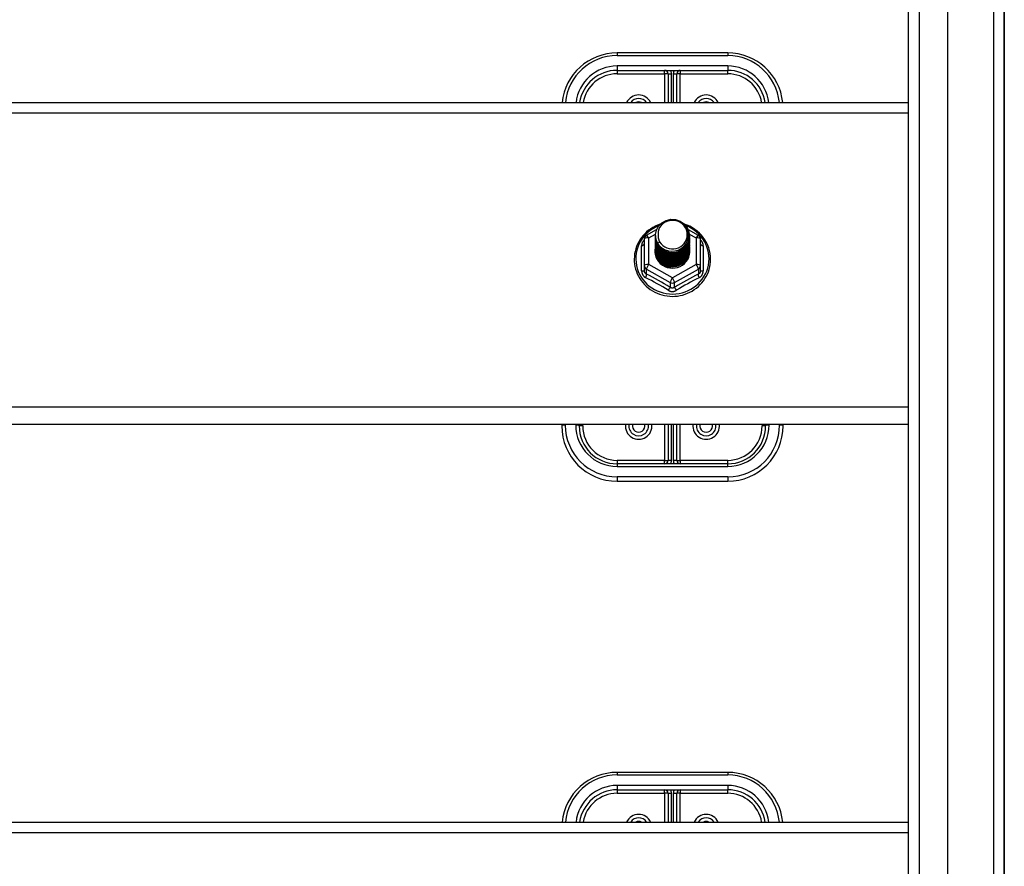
# Model space of a CAD drawing. Header units: inches. Extents: x 80 to 200, y 57 to 89.
# Tile 34 of 63: x 131 to 140, y 65 to 73. Entities that reach past the tile are written whole.
import ezdxf

# ---------------------------------------------------------------- set-up
doc = ezdxf.new("R2010")
doc.units = ezdxf.units.IN
doc.header["$MEASUREMENT"] = 0
doc.layers.add('Visible Edges(ANSI)', color=7, linetype='Continuous', lineweight=25)
doc.layers.add('Visible Tangent Edges(ANSI)', color=7, linetype='Continuous', lineweight=25)

msp = doc.modelspace()

# ---------------------------------------------------------------- linework, layer by layer
at = {"layer": 'Visible Edges(ANSI)'}
for p, q in [((139.5779, 58.377), (139.5779, 86.9597)), ((140.0897, 86.7943), (140.0897, 58.5423)), ((140.0897, 58.5423), (140.0897, 86.7943)), ((139.2236, 58.5655), (139.2236, 86.7712)), ((137.5897, 72.6654), (136.5897, 72.6654)), ((136.5897, 72.5079), (137.5897, 72.5079)), ((137.0503, 72.4764), (137.0503, 72.2168)), ((137.1291, 72.2168), (137.1291, 72.4764)), ((105.0897, 72.2168), (139.2236, 72.2168)), ((136.856, 71.0184), (136.946, 71.0687)), ((137.2309, 71.0701), (137.3235, 71.0184)), ((136.8358, 70.984), (136.8358, 70.7445)), ((136.9362, 71.0168), (136.9362, 71.0172)), ((136.9362, 71.0042), (136.9362, 71.0046)), ((136.9362, 70.9917), (136.9362, 70.9921)), ((136.9362, 70.9791), (136.9362, 70.9796)), ((136.9362, 70.9666), (136.9362, 70.967)), ((136.9362, 70.9541), (136.9362, 70.9545)), ((136.9362, 70.9415), (136.9362, 70.9419)), ((137.2433, 71.0105), (137.2433, 71.0109)), ((137.2433, 70.9979), (137.2433, 70.9984)), ((137.2433, 70.9854), (137.2433, 70.9858)), ((137.2433, 70.9729), (137.2433, 70.9733)), ((137.2433, 70.9603), (137.2433, 70.9607)), ((137.2433, 70.9478), (137.2433, 70.9482)), ((137.2433, 70.9353), (137.2433, 70.9357)), ((137.3436, 70.7445), (137.3436, 70.984)), ((136.9362, 70.929), (136.9362, 70.9294)), ((136.9362, 70.9164), (136.9362, 70.9169)), ((136.9362, 70.9039), (136.9362, 70.9043)), ((136.9362, 70.8914), (136.9362, 70.8918)), ((136.9362, 70.8788), (136.9362, 70.8792)), ((137.2433, 70.9227), (137.2433, 70.9231)), ((137.2433, 70.9102), (137.2433, 70.9106)), ((137.2433, 70.8976), (137.2433, 70.8981)), ((137.2433, 70.8851), (137.2433, 70.8855)), ((136.8358, 70.7445), (136.8358, 70.6996)), ((137.0713, 70.7305), (137.07, 70.723)), ((137.3436, 70.6996), (137.3436, 70.7445)), ((139.2236, 69.3076), (105.0897, 69.3076)), ((136.0897, 69.3076), (136.0897, 69.2953)), ((136.2472, 69.2953), (136.2472, 69.3076)), ((137.0503, 69.3076), (137.0503, 68.9843)), ((137.1291, 68.9843), (137.1291, 69.3076)), ((137.9322, 69.3076), (137.9322, 69.2953)), ((138.0897, 69.2953), (138.0897, 69.3076)), ((137.5897, 68.9528), (136.5897, 68.9528)), ((136.5897, 68.7953), (137.5897, 68.7953)), ((137.5897, 66.1654), (136.5897, 66.1654)), ((136.5897, 66.0079), (137.5897, 66.0079)), ((137.0503, 65.9764), (137.0503, 65.7168)), ((137.1291, 65.7168), (137.1291, 65.9764)), ((105.0897, 65.7168), (139.2236, 65.7168))]:
    msp.add_line(p, q, dxfattribs=at)
at = {"layer": 'Visible Edges(ANSI)', "flags": 128}
for points in [[(136.9778, 71.1173), (136.9558, 71.1092), (136.9344, 71.0996), (136.9137, 71.0886), (136.8938, 71.0763), (136.8748, 71.0626), (136.8569, 71.0478), (136.84, 71.0317), (136.8243, 71.0146), (136.8098, 70.9965), (136.7966, 70.9775), (136.7848, 70.9576), (136.7745, 70.937), (136.7656, 70.9157), (136.7582, 70.8939), (136.7524, 70.8716), (136.7482, 70.849), (136.7456, 70.8262), (136.7446, 70.8033), (136.7452, 70.7803), (136.7475, 70.7575), (136.7513, 70.7348), (136.7568, 70.7125), (136.7638, 70.6905), (136.7724, 70.6691), (136.7824, 70.6484), (136.7939, 70.6283), (136.8068, 70.6091), (136.821, 70.5908), (136.8364, 70.5734), (136.8531, 70.5572), (136.8708, 70.542), (136.8895, 70.5281), (136.9092, 70.5155), (136.9297, 70.5042), (136.951, 70.4943), (136.9729, 70.4859), (136.9953, 70.4789), (137.0182, 70.4734), (137.0414, 70.4694), (137.0649, 70.467), (137.0884, 70.4661), (137.112, 70.4668), (137.1354, 70.4691), (137.1587, 70.4729), (137.1816, 70.4782), (137.2041, 70.485), (137.226, 70.4933), (137.2474, 70.5031), (137.268, 70.5142), (137.2878, 70.5267), (137.3066, 70.5405), (137.3245, 70.5554), (137.3412, 70.5716), (137.3568, 70.5888), (137.3712, 70.607), (137.3842, 70.6262), (137.3958, 70.6461), (137.406, 70.6668), (137.4147, 70.6882), (137.4219, 70.71), (137.4276, 70.7323), (137.4316, 70.755), (137.4341, 70.7778), (137.4349, 70.8008)], [(136.9571, 70.9434), (136.9407, 70.982), (136.9363, 71.0235), (136.9444, 71.0644), (136.9642, 71.1015), (136.9942, 71.1317), (137.032, 71.1524), (137.0744, 71.162), (137.118, 71.1596), (137.1594, 71.1454), (137.1951, 71.1205), (137.2223, 71.0869), (137.2387, 71.0471), (137.2431, 71.0045), (137.2351, 70.9624), (137.2153, 70.9242), (137.1853, 70.8929), (137.1476, 70.871), (137.1052, 70.8602), (137.0615, 70.8614), (137.0202, 70.8745), (136.9844, 70.8982), (136.9572, 70.9307), (136.9407, 70.9692), (136.9363, 71.0107)], [(136.9757, 70.9188), (136.9984, 70.9), (137.0246, 70.8858), (137.0532, 70.8769), (137.0831, 70.8737), (137.113, 70.8763), (137.1419, 70.8846), (137.1685, 70.8984), (137.1917, 70.9171), (137.2105, 70.9399), (137.2242, 70.966), (137.232, 70.9943), (137.2337, 71.0235), (137.2292, 71.0524), (137.2185, 71.0798), (137.2022, 71.1044), (137.1809, 71.1251), (137.1557, 71.141), (137.1275, 71.1513), (137.0978, 71.1555), (137.0679, 71.1535), (137.0392, 71.1452), (137.0132, 71.131), (136.991, 71.1117), (136.9739, 71.0881)], [(137.4349, 70.8008), (137.4338, 70.827), (137.4306, 70.8531), (137.4253, 70.8789), (137.418, 70.9042), (137.4086, 70.9289), (137.3972, 70.9528), (137.384, 70.9757), (137.3689, 70.9975), (137.3522, 71.0181), (137.3338, 71.0374), (137.3139, 71.0552), (137.2927, 71.0714), (137.2702, 71.086), (137.2467, 71.0988), (137.2221, 71.1098), (137.1968, 71.1189)], [(136.9739, 71.0881), (136.9726, 71.0856), (136.9714, 71.083), (136.9702, 71.0805), (136.9691, 71.0779), (136.9681, 71.0753), (136.9671, 71.0726), (136.9662, 71.07), (136.9653, 71.0673), (136.9645, 71.0646), (136.9637, 71.0619), (136.9631, 71.0591), (136.9624, 71.0564), (136.9619, 71.0536), (136.9614, 71.0509), (136.961, 71.0481), (136.9606, 71.0453), (136.9603, 71.0425), (136.9601, 71.0397), (136.9599, 71.0369), (136.9598, 71.0341), (136.9597, 71.0313), (136.9598, 71.0285), (136.9598, 71.0257), (136.96, 71.0229)], [(136.96, 71.0229), (136.9599, 71.0201), (136.9598, 71.0173), (136.9598, 71.0145), (136.9598, 71.0117), (136.96, 71.0089), (136.9601, 71.0061), (136.9604, 71.0033), (136.9607, 71.0005), (136.9611, 70.9978), (136.9615, 70.995), (136.962, 70.9922), (136.9626, 70.9895), (136.9632, 70.9867), (136.9639, 70.984), (136.9647, 70.9813), (136.9655, 70.9786), (136.9664, 70.9759), (136.9673, 70.9733), (136.9683, 70.9706), (136.9694, 70.968), (136.9705, 70.9654), (136.9717, 70.9629), (136.9729, 70.9603), (136.9742, 70.9578)], [(136.9362, 71.0168), (136.9362, 71.0123), (136.9365, 71.0078), (136.9368, 71.0033), (136.9373, 70.9989), (136.938, 70.9945), (136.9387, 70.99), (136.9397, 70.9856), (136.9407, 70.9813), (136.9419, 70.977), (136.9433, 70.9727), (136.9448, 70.9684), (136.9464, 70.9642), (136.9481, 70.9601), (136.95, 70.956), (136.952, 70.9519), (136.9542, 70.948), (136.9564, 70.944), (136.9588, 70.9402), (136.9614, 70.9364), (136.964, 70.9327), (136.9667, 70.9291), (136.9696, 70.9256), (136.9726, 70.9221), (136.9757, 70.9188)], [(136.9362, 71.0042), (136.9375, 70.9851), (136.9414, 70.9663), (136.9479, 70.9482), (136.9567, 70.931), (136.9679, 70.9151), (136.9811, 70.9008), (136.9962, 70.8883), (137.0129, 70.8777), (137.031, 70.8694), (137.05, 70.8634), (137.0697, 70.8599), (137.0897, 70.8589), (137.1098, 70.8604), (137.1295, 70.8645), (137.1485, 70.871), (137.1665, 70.8798), (137.1832, 70.8909), (137.1983, 70.9039), (137.2115, 70.9188), (137.2227, 70.9352), (137.2316, 70.9529), (137.238, 70.9715), (137.2419, 70.9908), (137.2433, 71.0105)], [(136.9362, 70.9917), (136.9375, 70.9726), (136.9414, 70.9538), (136.9479, 70.9356), (136.9567, 70.9185), (136.9679, 70.9026), (136.9811, 70.8883), (136.9962, 70.8757), (137.0129, 70.8652), (137.031, 70.8569), (137.05, 70.8509), (137.0697, 70.8473), (137.0897, 70.8463), (137.1098, 70.8479), (137.1295, 70.8519), (137.1485, 70.8584), (137.1665, 70.8673), (137.1832, 70.8783), (137.1983, 70.8914), (137.2115, 70.9063), (137.2227, 70.9227), (137.2316, 70.9403), (137.238, 70.959), (137.2419, 70.9783), (137.2433, 70.9979)], [(136.9362, 70.9791), (136.9375, 70.96), (136.9414, 70.9412), (136.9479, 70.9231), (136.9567, 70.9059), (136.9679, 70.8901), (136.9811, 70.8757), (136.9962, 70.8632), (137.0129, 70.8526), (137.031, 70.8443), (137.05, 70.8383), (137.0697, 70.8348), (137.0897, 70.8338), (137.1098, 70.8353), (137.1295, 70.8394), (137.1485, 70.8459), (137.1665, 70.8547), (137.1832, 70.8658), (137.1983, 70.8789), (137.2115, 70.8937), (137.2227, 70.9101), (137.2316, 70.9278), (137.238, 70.9465), (137.2419, 70.9658), (137.2433, 70.9854)], [(136.9362, 70.9666), (136.9375, 70.9475), (136.9414, 70.9287), (136.9479, 70.9106), (136.9567, 70.8934), (136.9679, 70.8775), (136.9811, 70.8632), (136.9962, 70.8506), (137.0129, 70.8401), (137.031, 70.8318), (137.05, 70.8258), (137.0697, 70.8223), (137.0897, 70.8213), (137.1098, 70.8228), (137.1295, 70.8268), (137.1485, 70.8333), (137.1665, 70.8422), (137.1832, 70.8533), (137.1983, 70.8663), (137.2115, 70.8812), (137.2227, 70.8976), (137.2316, 70.9153), (137.238, 70.9339), (137.2419, 70.9532), (137.2433, 70.9729)], [(136.9362, 70.9541), (136.9375, 70.9349), (136.9414, 70.9162), (136.9479, 70.898), (136.9567, 70.8809), (136.9679, 70.865), (136.9811, 70.8506), (136.9962, 70.8381), (137.0129, 70.8276), (137.031, 70.8192), (137.05, 70.8133), (137.0697, 70.8097), (137.0897, 70.8087), (137.1098, 70.8103), (137.1295, 70.8143), (137.1485, 70.8208), (137.1665, 70.8297), (137.1832, 70.8407), (137.1983, 70.8538), (137.2115, 70.8686), (137.2227, 70.8851), (137.2316, 70.9027), (137.238, 70.9214), (137.2419, 70.9407), (137.2433, 70.9603)], [(136.9362, 70.9415), (136.9375, 70.9224), (136.9414, 70.9036), (136.9479, 70.8855), (136.9567, 70.8683), (136.9679, 70.8524), (136.9811, 70.8381), (136.9962, 70.8256), (137.0129, 70.815), (137.031, 70.8067), (137.05, 70.8007), (137.0697, 70.7972), (137.0897, 70.7962), (137.1098, 70.7977), (137.1295, 70.8018), (137.1485, 70.8083), (137.1665, 70.8171), (137.1832, 70.8282), (137.1983, 70.8412), (137.2115, 70.8561), (137.2227, 70.8725), (137.2316, 70.8902), (137.238, 70.9088), (137.2419, 70.9282), (137.2433, 70.9478)], [(136.9362, 70.929), (136.9375, 70.9099), (136.9414, 70.8911), (136.9479, 70.873), (136.9567, 70.8558), (136.9679, 70.8399), (136.9811, 70.8256), (136.9962, 70.813), (137.0129, 70.8025), (137.031, 70.7942), (137.05, 70.7882), (137.0697, 70.7847), (137.0897, 70.7836), (137.1098, 70.7852), (137.1295, 70.7892), (137.1485, 70.7957), (137.1665, 70.8046), (137.1832, 70.8156), (137.1983, 70.8287), (137.2115, 70.8436), (137.2227, 70.86), (137.2316, 70.8777), (137.238, 70.8963), (137.2419, 70.9156), (137.2433, 70.9353)], [(137.2431, 71.0044), (137.2426, 70.9842), (137.2393, 70.9643), (137.2333, 70.945), (137.2247, 70.9266), (137.2137, 70.9095), (137.2004, 70.894), (137.1852, 70.8803), (137.1682, 70.8687), (137.1498, 70.8594), (137.1304, 70.8526), (137.1102, 70.8483), (137.0896, 70.8467), (137.0691, 70.8478), (137.0489, 70.8516), (137.0294, 70.8579), (137.0111, 70.8666), (136.9941, 70.8777), (136.9789, 70.8909), (136.9657, 70.9059), (136.9547, 70.9224), (136.9461, 70.9403), (136.9401, 70.9591), (136.9368, 70.9785), (136.9363, 70.9982)], [(137.2431, 70.9919), (137.2426, 70.9717), (137.2393, 70.9518), (137.2333, 70.9324), (137.2247, 70.9141), (137.2137, 70.8969), (137.2004, 70.8814), (137.1852, 70.8677), (137.1682, 70.8562), (137.1498, 70.8469), (137.1304, 70.84), (137.1102, 70.8358), (137.0896, 70.8342), (137.0691, 70.8353), (137.0489, 70.839), (137.0294, 70.8453), (137.0111, 70.8541), (136.9941, 70.8652), (136.9789, 70.8783), (136.9657, 70.8933), (136.9547, 70.9099), (136.9461, 70.9278), (136.9401, 70.9466), (136.9368, 70.966), (136.9363, 70.9856)], [(137.2431, 70.9793), (137.2426, 70.9592), (137.2393, 70.9392), (137.2333, 70.9199), (137.2247, 70.9015), (137.2137, 70.8844), (137.2004, 70.8689), (137.1852, 70.8552), (137.1682, 70.8436), (137.1498, 70.8343), (137.1304, 70.8275), (137.1102, 70.8233), (137.0896, 70.8217), (137.0691, 70.8228), (137.0489, 70.8265), (137.0294, 70.8328), (137.0111, 70.8416), (136.9941, 70.8526), (136.9789, 70.8658), (136.9657, 70.8808), (136.9547, 70.8974), (136.9461, 70.9152), (136.9401, 70.934), (136.9368, 70.9534), (136.9363, 70.9731)], [(137.2431, 70.9668), (137.2426, 70.9466), (137.2393, 70.9267), (137.2333, 70.9074), (137.2247, 70.889), (137.2137, 70.8719), (137.2004, 70.8563), (137.1852, 70.8427), (137.1682, 70.8311), (137.1498, 70.8218), (137.1304, 70.815), (137.1102, 70.8107), (137.0896, 70.8091), (137.0691, 70.8102), (137.0489, 70.8139), (137.0294, 70.8203), (137.0111, 70.829), (136.9941, 70.8401), (136.9789, 70.8532), (136.9657, 70.8682), (136.9547, 70.8848), (136.9461, 70.9027), (136.9401, 70.9215), (136.9368, 70.9409), (136.9363, 70.9605)], [(137.2431, 70.9543), (137.2426, 70.9341), (137.2393, 70.9141), (137.2333, 70.8948), (137.2247, 70.8764), (137.2137, 70.8593), (137.2004, 70.8438), (137.1852, 70.8301), (137.1682, 70.8185), (137.1498, 70.8093), (137.1304, 70.8024), (137.1102, 70.7982), (137.0896, 70.7966), (137.0691, 70.7977), (137.0489, 70.8014), (137.0294, 70.8077), (137.0111, 70.8165), (136.9941, 70.8275), (136.9789, 70.8407), (136.9657, 70.8557), (136.9547, 70.8723), (136.9461, 70.8901), (136.9401, 70.9089), (136.9368, 70.9283), (136.9363, 70.948)], [(137.2431, 70.9417), (137.2426, 70.9215), (137.2393, 70.9016), (137.2333, 70.8823), (137.2247, 70.8639), (137.2137, 70.8468), (137.2004, 70.8313), (137.1852, 70.8176), (137.1682, 70.806), (137.1498, 70.7967), (137.1304, 70.7899), (137.1102, 70.7857), (137.0896, 70.7841), (137.0691, 70.7851), (137.0489, 70.7889), (137.0294, 70.7952), (137.0111, 70.8039), (136.9941, 70.815), (136.9789, 70.8282), (136.9657, 70.8432), (136.9547, 70.8598), (136.9461, 70.8776), (136.9401, 70.8964), (136.9368, 70.9158), (136.9363, 70.9355)], [(136.9742, 70.9578), (136.9735, 70.9572), (136.9728, 70.9566), (136.9721, 70.956), (136.9714, 70.9554), (136.9706, 70.9548), (136.9699, 70.9542), (136.9692, 70.9536), (136.9685, 70.953), (136.9678, 70.9524), (136.9671, 70.9518), (136.9664, 70.9512), (136.9656, 70.9506), (136.9649, 70.95), (136.9642, 70.9494), (136.9635, 70.9488), (136.9628, 70.9482), (136.9621, 70.9476), (136.9614, 70.947), (136.9606, 70.9464), (136.9599, 70.9458), (136.9592, 70.9452), (136.9585, 70.9446), (136.9578, 70.944), (136.9571, 70.9434)], [(136.9362, 70.9164), (136.9375, 70.8973), (136.9414, 70.8785), (136.9479, 70.8604), (136.9567, 70.8433), (136.9679, 70.8274), (136.9811, 70.813), (136.9962, 70.8005), (137.0129, 70.79), (137.031, 70.7816), (137.05, 70.7756), (137.0697, 70.7721), (137.0897, 70.7711), (137.1098, 70.7726), (137.1295, 70.7767), (137.1485, 70.7832), (137.1665, 70.792), (137.1832, 70.8031), (137.1983, 70.8162), (137.2115, 70.831), (137.2227, 70.8474), (137.2316, 70.8651), (137.238, 70.8838), (137.2419, 70.9031), (137.2433, 70.9227)], [(136.9362, 70.9039), (136.9375, 70.8848), (136.9414, 70.866), (136.9479, 70.8479), (136.9567, 70.8307), (136.9679, 70.8148), (136.9811, 70.8005), (136.9962, 70.7879), (137.0129, 70.7774), (137.031, 70.7691), (137.05, 70.7631), (137.0697, 70.7596), (137.0897, 70.7586), (137.1098, 70.7601), (137.1295, 70.7642), (137.1485, 70.7707), (137.1665, 70.7795), (137.1832, 70.7906), (137.1983, 70.8036), (137.2115, 70.8185), (137.2227, 70.8349), (137.2316, 70.8526), (137.238, 70.8712), (137.2419, 70.8905), (137.2433, 70.9102)], [(136.9362, 70.8914), (136.9375, 70.8723), (136.9414, 70.8535), (136.9479, 70.8353), (136.9567, 70.8182), (136.9679, 70.8023), (136.9811, 70.788), (136.9962, 70.7754), (137.0129, 70.7649), (137.031, 70.7565), (137.05, 70.7506), (137.0697, 70.747), (137.0897, 70.746), (137.1098, 70.7476), (137.1295, 70.7516), (137.1485, 70.7581), (137.1665, 70.767), (137.1832, 70.778), (137.1983, 70.7911), (137.2115, 70.8059), (137.2227, 70.8224), (137.2316, 70.84), (137.238, 70.8587), (137.2419, 70.878), (137.2433, 70.8976)], [(136.9362, 70.8788), (136.9375, 70.8597), (136.9414, 70.8409), (136.9479, 70.8228), (136.9567, 70.8056), (136.9679, 70.7898), (136.9811, 70.7754), (136.9962, 70.7629), (137.0129, 70.7523), (137.031, 70.744), (137.05, 70.738), (137.0697, 70.7345), (137.0897, 70.7335), (137.1098, 70.735), (137.1295, 70.7391), (137.1485, 70.7456), (137.1665, 70.7544), (137.1832, 70.7655), (137.1983, 70.7785), (137.2115, 70.7934), (137.2227, 70.8098), (137.2316, 70.8275), (137.238, 70.8462), (137.2419, 70.8655), (137.2433, 70.8851)], [(137.2431, 70.9292), (137.2426, 70.909), (137.2393, 70.8891), (137.2333, 70.8697), (137.2247, 70.8514), (137.2137, 70.8343), (137.2004, 70.8187), (137.1852, 70.805), (137.1682, 70.7935), (137.1498, 70.7842), (137.1304, 70.7774), (137.1102, 70.7731), (137.0896, 70.7715), (137.0691, 70.7726), (137.0489, 70.7763), (137.0294, 70.7826), (137.0111, 70.7914), (136.9941, 70.8025), (136.9789, 70.8156), (136.9657, 70.8306), (136.9547, 70.8472), (136.9461, 70.8651), (136.9401, 70.8839), (136.9368, 70.9033), (136.9363, 70.9229)], [(137.2431, 70.9167), (137.2426, 70.8965), (137.2393, 70.8765), (137.2333, 70.8572), (137.2247, 70.8388), (137.2137, 70.8217), (137.2004, 70.8062), (137.1852, 70.7925), (137.1682, 70.7809), (137.1498, 70.7716), (137.1304, 70.7648), (137.1102, 70.7606), (137.0896, 70.759), (137.0691, 70.7601), (137.0489, 70.7638), (137.0294, 70.7701), (137.0111, 70.7789), (136.9941, 70.7899), (136.9789, 70.8031), (136.9657, 70.8181), (136.9547, 70.8347), (136.9461, 70.8525), (136.9401, 70.8713), (136.9368, 70.8907), (136.9363, 70.9104)], [(137.2431, 70.9041), (137.2426, 70.8839), (137.2393, 70.864), (137.2333, 70.8447), (137.2247, 70.8263), (137.2137, 70.8092), (137.2004, 70.7936), (137.1852, 70.78), (137.1682, 70.7684), (137.1498, 70.7591), (137.1304, 70.7523), (137.1102, 70.748), (137.0896, 70.7464), (137.0691, 70.7475), (137.0489, 70.7513), (137.0294, 70.7576), (137.0111, 70.7663), (136.9941, 70.7774), (136.9789, 70.7905), (136.9657, 70.8056), (136.9547, 70.8221), (136.9461, 70.84), (136.9401, 70.8588), (136.9368, 70.8782), (136.9363, 70.8978)], [(137.2431, 70.8916), (137.2426, 70.8714), (137.2393, 70.8515), (137.2333, 70.8321), (137.2247, 70.8137), (137.2137, 70.7966), (137.2004, 70.7811), (137.1852, 70.7674), (137.1682, 70.7558), (137.1498, 70.7466), (137.1304, 70.7397), (137.1102, 70.7355), (137.0896, 70.7339), (137.0691, 70.735), (137.0489, 70.7387), (137.0294, 70.745), (137.0111, 70.7538), (136.9941, 70.7649), (136.9789, 70.778), (136.9657, 70.793), (136.9547, 70.8096), (136.9461, 70.8275), (136.9401, 70.8463), (136.9368, 70.8657), (136.9363, 70.8853)], [(137.07, 70.723), (137.0617, 70.7243), (137.0536, 70.7261), (137.0456, 70.7283), (137.0377, 70.7309), (137.03, 70.734), (137.0224, 70.7374), (137.0151, 70.7412), (137.0079, 70.7454), (137.0011, 70.7499), (136.9945, 70.7548), (136.9881, 70.76), (136.9821, 70.7656), (136.9764, 70.7714), (136.9711, 70.7776), (136.966, 70.784), (136.9614, 70.7907), (136.9571, 70.7976), (136.9533, 70.8047), (136.9498, 70.8119), (136.9468, 70.8194), (136.9442, 70.827), (136.942, 70.8348), (136.9403, 70.8427), (136.9391, 70.8506)], [(137.2431, 70.879), (137.2431, 70.8789), (137.2431, 70.8788), (137.2431, 70.8788), (137.2431, 70.8787), (137.2431, 70.8786), (137.2432, 70.8785), (137.2432, 70.8784), (137.2432, 70.8783), (137.2432, 70.8782), (137.2432, 70.8781), (137.2432, 70.878), (137.2432, 70.8779), (137.2432, 70.8778), (137.2432, 70.8777), (137.2432, 70.8776), (137.2432, 70.8775), (137.2432, 70.8774), (137.2432, 70.8773), (137.2432, 70.8772), (137.2432, 70.8771), (137.2432, 70.8771), (137.2432, 70.877), (137.2432, 70.8769), (137.2432, 70.8768)]]:
    msp.add_lwpolyline(points, dxfattribs=at)
at = {"layer": 'Visible Edges(ANSI)'}
for centre, radius, start, end in [((136.5897, 72.1654), 0.5, 90, 174.09601), ((137.5897, 72.1654), 0.5, 5.90399, 90), ((136.5897, 72.1654), 0.3425, 90, 171.36411), ((137.0188, 72.4764), 0.0315, 0, 90), ((137.1606, 72.4764), 0.0315, 90, 180), ((137.5897, 72.1654), 0.3425, 8.63589, 90), ((136.7846, 72.1654), 0.0886, 35.4926, 144.5074), ((137.3948, 72.1654), 0.0886, 35.4926, 144.5074), ((136.8751, 70.984), 0.0394, 119.17447, 180), ((137.3043, 70.984), 0.0394, 0, 60.82553), ((136.5897, 69.2953), 0.5, 180, 270), ((136.5897, 69.2953), 0.3425, 180, 270), ((136.7846, 69.2953), 0.0886, 172.04133, 7.95867), ((137.3948, 69.2953), 0.0886, 172.04133, 7.95867), ((137.5897, 69.2953), 0.3425, 270, 0), ((137.5897, 69.2953), 0.5, 270, 0), ((137.0188, 68.9843), 0.0315, 270, 0), ((137.1606, 68.9843), 0.0315, 180, 270), ((136.5897, 65.6654), 0.5, 90, 174.09601), ((137.5897, 65.6654), 0.5, 5.90399, 90), ((136.5897, 65.6654), 0.3425, 90, 171.36411), ((137.0188, 65.9764), 0.0315, 0, 90), ((137.1606, 65.9764), 0.0315, 90, 180), ((137.5897, 65.6654), 0.3425, 8.63589, 90), ((136.7846, 65.6654), 0.0886, 35.4926, 144.5074), ((137.3948, 65.6654), 0.0886, 35.4926, 144.5074)]:
    msp.add_arc(centre, radius, start, end, dxfattribs=at)
for centre, major_axis, start_param, end_param in [((137.0897, 71.0232), (0.1339, 0), 3.671471, 8.899926), ((137.0897, 71.0182), (0.1535, 0), 3.669461, 3.875388), ((137.0897, 70.8743), (-0.1585, 0), 6.031816, 9.674875)]:
    msp.add_ellipse(centre, major_axis=major_axis, ratio=0.966998, start_param=start_param, end_param=end_param, dxfattribs=at)
at = {"layer": 'Visible Tangent Edges(ANSI)'}
for p, q in [((139.9907, 87.5693), (139.9907, 57.7673)), ((139.3226, 58.4355), (139.3226, 86.9012)), ((136.5897, 72.6654), (136.5897, 72.6419)), ((136.5897, 72.6419), (137.5897, 72.6419)), ((137.5897, 72.6654), (137.5897, 72.6419)), ((137.5897, 72.5474), (136.5897, 72.5474)), ((136.5897, 72.5474), (136.5897, 72.5079)), ((137.5897, 72.5474), (137.5897, 72.5079)), ((136.5897, 72.5079), (136.5897, 72.4764)), ((136.5897, 72.4764), (137.0188, 72.4764)), ((137.0188, 72.4764), (137.0188, 72.5079)), ((137.0188, 72.4764), (137.0188, 72.2168)), ((137.0503, 72.4764), (137.0188, 72.4764)), ((137.0503, 72.4764), (137.0818, 72.4764)), ((137.0818, 72.2168), (137.0818, 72.4764)), ((137.0976, 72.4764), (137.0976, 72.2168)), ((137.0976, 72.4764), (137.1291, 72.4764)), ((137.1606, 72.4764), (137.1291, 72.4764)), ((137.1606, 72.5079), (137.1606, 72.4764)), ((137.1606, 72.4764), (137.5897, 72.4764)), ((137.1606, 72.2168), (137.1606, 72.4764)), ((137.5897, 72.4764), (137.5897, 72.5079)), ((105.0897, 72.1237), (139.2236, 72.1237)), ((136.8751, 70.9941), (136.9366, 71.0284)), ((137.2422, 71.0287), (137.3043, 70.9941)), ((136.8751, 70.7545), (136.8751, 70.9941)), ((137.3043, 70.9941), (137.3043, 70.7545)), ((136.8115, 70.6967), (136.8115, 70.9239)), ((137.3679, 70.9239), (137.3679, 70.6967)), ((136.8555, 70.7115), (137.07, 70.5917)), ((136.8555, 70.6667), (136.8555, 70.7115)), ((137.0897, 70.6347), (136.8751, 70.7545)), ((137.3043, 70.7545), (137.0897, 70.6347)), ((137.1094, 70.5917), (137.324, 70.7115)), ((137.324, 70.7115), (137.324, 70.6667)), ((137.07, 70.5917), (137.07, 70.5469)), ((137.1094, 70.5469), (137.1094, 70.5917)), ((139.2236, 69.4644), (105.0897, 69.4644)), ((136.1212, 69.3033), (136.1212, 69.3076)), ((136.2157, 69.3076), (136.2157, 69.3033)), ((136.2787, 69.2953), (136.2472, 69.2953)), ((136.2787, 69.2953), (136.2787, 69.3076)), ((137.0188, 69.3076), (137.0188, 68.9843)), ((137.0818, 68.9843), (137.0818, 69.3076)), ((137.0976, 69.3076), (137.0976, 68.9843)), ((137.1606, 68.9843), (137.1606, 69.3076)), ((137.9007, 69.3076), (137.9007, 69.2953)), ((137.9322, 69.2953), (137.9007, 69.2953)), ((137.9637, 69.3033), (137.9637, 69.3076)), ((138.0582, 69.3076), (138.0582, 69.3033)), ((137.0188, 68.9843), (136.5897, 68.9843)), ((136.5897, 68.9843), (136.5897, 68.9528)), ((137.0188, 68.9528), (137.0188, 68.9843)), ((137.0188, 68.9843), (137.0503, 68.9843)), ((137.0818, 68.9843), (137.0503, 68.9843)), ((137.1291, 68.9843), (137.0976, 68.9843)), ((137.1291, 68.9843), (137.1606, 68.9843)), ((137.5897, 68.9843), (137.1606, 68.9843)), ((137.1606, 68.9843), (137.1606, 68.9528)), ((137.5897, 68.9528), (137.5897, 68.9843)), ((136.5897, 68.9528), (136.5897, 68.9293)), ((136.5897, 68.9293), (137.5897, 68.9293)), ((137.5897, 68.9293), (137.5897, 68.9528)), ((137.5897, 68.8348), (136.5897, 68.8348)), ((136.5897, 68.8348), (136.5897, 68.7953)), ((137.5897, 68.8348), (137.5897, 68.7953)), ((136.5897, 66.1654), (136.5897, 66.1419)), ((136.5897, 66.1419), (137.5897, 66.1419)), ((137.5897, 66.1654), (137.5897, 66.1419)), ((137.5897, 66.0474), (136.5897, 66.0474)), ((136.5897, 66.0474), (136.5897, 66.0079)), ((137.5897, 66.0474), (137.5897, 66.0079)), ((136.5897, 66.0079), (136.5897, 65.9764)), ((136.5897, 65.9764), (137.0188, 65.9764)), ((137.0188, 65.9764), (137.0188, 66.0079)), ((137.0188, 65.9764), (137.0188, 65.7168)), ((137.0503, 65.9764), (137.0188, 65.9764)), ((137.0503, 65.9764), (137.0818, 65.9764)), ((137.0818, 65.7168), (137.0818, 65.9764)), ((137.0976, 65.9764), (137.0976, 65.7168)), ((137.0976, 65.9764), (137.1291, 65.9764)), ((137.1606, 65.9764), (137.1291, 65.9764)), ((137.1606, 66.0079), (137.1606, 65.9764)), ((137.1606, 65.9764), (137.5897, 65.9764)), ((137.1606, 65.7168), (137.1606, 65.9764)), ((137.5897, 65.9764), (137.5897, 66.0079)), ((105.0897, 65.6237), (139.2236, 65.6237))]:
    msp.add_line(p, q, dxfattribs=at)
at = {"layer": 'Visible Tangent Edges(ANSI)', "flags": 128}
for points in [[(136.8358, 70.9766), (136.8339, 70.9748), (136.8321, 70.9729), (136.8303, 70.971), (136.8287, 70.9691), (136.827, 70.9671), (136.8255, 70.9651), (136.824, 70.963), (136.8226, 70.9609), (136.8213, 70.9587), (136.8201, 70.9565), (136.8189, 70.9543), (136.8178, 70.952), (136.8168, 70.9498), (136.8159, 70.9475), (136.8151, 70.9451), (136.8144, 70.9428), (136.8137, 70.9405), (136.8131, 70.9381), (136.8126, 70.9357), (136.8122, 70.9334), (136.8119, 70.931), (136.8117, 70.9286), (136.8116, 70.9263), (136.8115, 70.9239)], [(137.3679, 70.9239), (137.3678, 70.9263), (137.3677, 70.9286), (137.3675, 70.931), (137.3672, 70.9334), (137.3668, 70.9357), (137.3663, 70.9381), (137.3657, 70.9405), (137.3651, 70.9428), (137.3643, 70.9451), (137.3635, 70.9475), (137.3626, 70.9498), (137.3616, 70.952), (137.3605, 70.9543), (137.3594, 70.9565), (137.3581, 70.9587), (137.3568, 70.9609), (137.3554, 70.963), (137.3539, 70.9651), (137.3524, 70.9671), (137.3508, 70.9691), (137.3491, 70.971), (137.3473, 70.9729), (137.3455, 70.9748), (137.3436, 70.9766)], [(136.8115, 70.6967), (136.8116, 70.6934), (136.8118, 70.6902), (136.8122, 70.687), (136.8127, 70.6837), (136.8133, 70.6805), (136.8141, 70.6774), (136.815, 70.6743), (136.816, 70.6712), (136.8172, 70.6682), (136.8185, 70.6653), (136.82, 70.6624), (136.8216, 70.6597), (136.8233, 70.657), (136.8251, 70.6543), (136.827, 70.6518), (136.8291, 70.6494), (136.8312, 70.6471), (136.8335, 70.6449), (136.8358, 70.6428), (136.8383, 70.6408), (136.8408, 70.639), (136.8434, 70.6372), (136.8461, 70.6356), (136.8489, 70.6342)], [(136.8555, 70.6667), (136.854, 70.6674), (136.8526, 70.6681), (136.8512, 70.669), (136.8499, 70.6699), (136.8486, 70.6709), (136.8473, 70.672), (136.8462, 70.6731), (136.845, 70.6743), (136.8439, 70.6755), (136.8429, 70.6768), (136.842, 70.6782), (136.8411, 70.6796), (136.8402, 70.6811), (136.8395, 70.6826), (136.8388, 70.6842), (136.8381, 70.6858), (136.8376, 70.6874), (136.8371, 70.6891), (136.8367, 70.6908), (136.8364, 70.6925), (136.8361, 70.6943), (136.8359, 70.6961), (136.8358, 70.6978), (136.8358, 70.6996)], [(137.3436, 70.6996), (137.3436, 70.6978), (137.3435, 70.6961), (137.3433, 70.6943), (137.3431, 70.6925), (137.3427, 70.6908), (137.3423, 70.6891), (137.3418, 70.6874), (137.3413, 70.6858), (137.3407, 70.6842), (137.34, 70.6826), (137.3392, 70.6811), (137.3384, 70.6796), (137.3375, 70.6782), (137.3365, 70.6768), (137.3355, 70.6755), (137.3344, 70.6743), (137.3333, 70.6731), (137.3321, 70.672), (137.3308, 70.6709), (137.3295, 70.6699), (137.3282, 70.669), (137.3268, 70.6681), (137.3254, 70.6674), (137.324, 70.6667)], [(137.3305, 70.6342), (137.3333, 70.6356), (137.336, 70.6372), (137.3386, 70.639), (137.3411, 70.6408), (137.3436, 70.6428), (137.3459, 70.6449), (137.3482, 70.6471), (137.3504, 70.6494), (137.3524, 70.6518), (137.3543, 70.6543), (137.3562, 70.657), (137.3579, 70.6597), (137.3594, 70.6624), (137.3609, 70.6653), (137.3622, 70.6682), (137.3634, 70.6712), (137.3644, 70.6743), (137.3653, 70.6774), (137.3661, 70.6805), (137.3668, 70.6837), (137.3673, 70.687), (137.3676, 70.6902), (137.3678, 70.6934), (137.3679, 70.6967)], [(137.0524, 70.5206), (137.0552, 70.5189), (137.0581, 70.5174), (137.0611, 70.516), (137.0641, 70.5148), (137.0672, 70.5136), (137.0703, 70.5127), (137.0735, 70.5118), (137.0767, 70.5112), (137.0799, 70.5106), (137.0832, 70.5103), (137.0865, 70.51), (137.0897, 70.51), (137.093, 70.51), (137.0963, 70.5103), (137.0995, 70.5107), (137.1028, 70.5112), (137.106, 70.5119), (137.1091, 70.5127), (137.1123, 70.5137), (137.1153, 70.5148), (137.1184, 70.516), (137.1213, 70.5174), (137.1242, 70.5189), (137.1271, 70.5206)], [(137.1094, 70.5469), (137.1079, 70.5459), (137.1064, 70.5451), (137.1048, 70.5443), (137.1032, 70.5436), (137.1016, 70.5429), (137.1, 70.5424), (137.0983, 70.5419), (137.0966, 70.5415), (137.0949, 70.5412), (137.0932, 70.541), (137.0915, 70.5409), (137.0897, 70.5408), (137.088, 70.5409), (137.0863, 70.541), (137.0846, 70.5412), (137.0829, 70.5415), (137.0812, 70.5419), (137.0795, 70.5424), (137.0778, 70.5429), (137.0762, 70.5436), (137.0746, 70.5443), (137.073, 70.5451), (137.0715, 70.5459), (137.07, 70.5469)]]:
    msp.add_lwpolyline(points, dxfattribs=at)
at = {"layer": 'Visible Tangent Edges(ANSI)'}
for centre, radius, start, end in [((136.5897, 72.1734), 0.4685, 90, 174.684), ((137.5897, 72.1734), 0.4685, 5.316, 90), ((136.5897, 72.1734), 0.374, 90, 173.33555), ((137.5897, 72.1734), 0.374, 6.66445, 90), ((136.5897, 72.1654), 0.311, 90, 170.48184), ((137.0188, 72.4764), 0.063, 0, 30), ((137.1606, 72.4764), 0.063, 150, 180), ((137.5897, 72.1654), 0.311, 9.51816, 90), ((136.7846, 72.1654), 0.1201, 25.36035, 154.63965), ((137.3948, 72.1654), 0.1201, 25.36035, 154.63965), ((136.7846, 72.1654), 0.0571, 64.28027, 115.71973), ((137.3948, 72.1654), 0.0571, 64.28027, 115.71973), ((136.5897, 69.3033), 0.4685, 180, 270), ((136.5897, 69.3033), 0.374, 180, 270), ((136.5897, 69.2953), 0.311, 180, 270), ((136.7846, 69.2953), 0.1201, 174.13749, 5.86251), ((136.7846, 69.2953), 0.0571, 167.59329, 12.40671), ((137.3948, 69.2953), 0.1201, 174.13749, 5.86251), ((137.3948, 69.2953), 0.0571, 167.59329, 12.40671), ((137.5897, 69.3033), 0.4685, 270, 0), ((137.5897, 69.3033), 0.374, 270, 0), ((137.5897, 69.2953), 0.311, 270, 0), ((137.0188, 68.9843), 0.063, 330, 0), ((137.1606, 68.9843), 0.063, 180, 210), ((136.5897, 65.6734), 0.4685, 90, 174.684), ((137.5897, 65.6734), 0.4685, 5.316, 90), ((136.5897, 65.6734), 0.374, 90, 173.33555), ((137.5897, 65.6734), 0.374, 6.66445, 90), ((136.5897, 65.6654), 0.311, 90, 170.48184), ((137.0188, 65.9764), 0.063, 0, 30), ((137.1606, 65.9764), 0.063, 150, 180), ((137.5897, 65.6654), 0.311, 9.51816, 90), ((136.7846, 65.6654), 0.1201, 25.36035, 154.63965), ((137.3948, 65.6654), 0.1201, 25.36035, 154.63965), ((136.7846, 65.6654), 0.0571, 64.28027, 115.71973), ((137.3948, 65.6654), 0.0571, 64.28027, 115.71973)]:
    msp.add_arc(centre, radius, start, end, dxfattribs=at)
for centre, major_axis, ratio, start_param, end_param in [((137.0897, 70.8067), (0.3308, 0), 0.966998, 1.955468, 7.482801), ((136.7964, 70.9392), (0.0394, 0), 0.420933, 5.107073, 6.283185), ((136.8751, 70.984), (-0.0394, 0), 0.254784, 4.712389, 6.283185), ((136.8751, 70.984), (-0.0192, 0.0344), 0.127392, 4.936728, 6.283185), ((137.3043, 70.984), (0.0192, 0.0344), 0.127392, 0, 1.346458), ((137.3043, 70.984), (0.0394, 0), 0.254784, 0, 1.570796), ((137.383, 70.9392), (-0.0394, 0), 0.420933, 0, 1.176113), ((136.7964, 70.6996), (0.0394, 0), 0.080687, 5.107073, 6.283185), ((136.8751, 70.7445), (-0.0394, 0), 0.254784, 4.712389, 6.283185), ((136.8751, 70.7445), (-0.0394, 0), 0.966998, 0, 1.047198), ((136.8358, 70.6337), (0.0178, 0.0351), 0.295528, 4.874003, 6.050115), ((136.8751, 70.7445), (-0.0192, -0.0344), 0.127392, 4.48805, 6.058847), ((136.9627, 70.4302), (-0.6046, 0.361), 0.220649, 4.666525, 5.020223), ((137.2167, 70.4302), (-0.6046, -0.361), 0.220649, 4.404555, 4.758253), ((137.3043, 70.7445), (0.0394, 0), 0.254784, 0, 1.570796), ((137.3043, 70.7445), (0.0192, -0.0344), 0.127392, 0.224339, 1.795135), ((137.3436, 70.6337), (-0.0178, 0.0351), 0.295528, 0.23307, 1.409183), ((137.3043, 70.7445), (0.0394, 0), 0.966998, 5.235988, 6.283185), ((137.383, 70.6996), (-0.0394, 0), 0.080687, 0, 1.176113), ((136.9506, 70.4099), (0.5734, -0.3423), 0.220649, 1.524932, 1.878631), ((137.0897, 70.6247), (-0.0192, -0.0344), 0.127392, 4.48805, 6.058847), ((137.0897, 70.6247), (0.0394, 0), 0.966998, 4.18879, 5.235988), ((137.0897, 70.6247), (0.0192, -0.0344), 0.127392, 0.224339, 1.795135), ((137.2288, 70.4099), (0.5734, 0.3423), 0.220649, 1.262962, 1.61666), ((137.0503, 70.5139), (0.0205, 0.0336), 0.044718, 0.222707, 1.398819), ((137.1291, 70.5139), (-0.0205, 0.0336), 0.044718, 4.884366, 6.060479), ((136.1212, 69.2953), (-0.0315, 0), 0.254784, 4.712389, 6.283185), ((136.2157, 69.2953), (0.0315, 0), 0.254784, 0, 1.570796), ((137.9637, 69.2953), (-0.0315, 0), 0.254784, 4.712389, 6.283185), ((138.0582, 69.2953), (0.0315, 0), 0.254784, 0, 1.570796)]:
    msp.add_ellipse(centre, major_axis=major_axis, ratio=ratio, start_param=start_param, end_param=end_param, dxfattribs=at)

doc.saveas('drawing.dxf')
